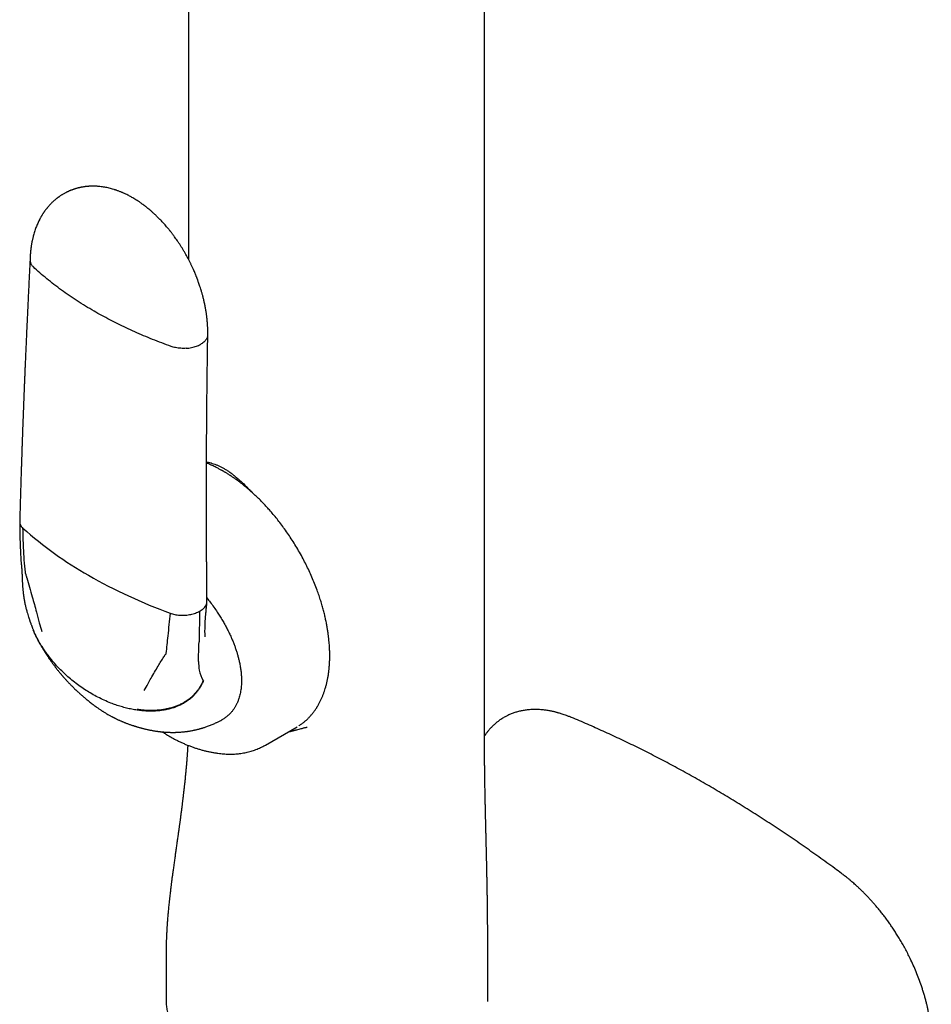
# Model space of a CAD drawing. Header units: millimetres. Extents: x 8 to 1084, y 12 to 961.
# Tile 27 of 49: x 896 to 963, y 321 to 394. Entities that reach past the tile are written whole.
import ezdxf

# ---------------------------------------------------------------- set-up
doc = ezdxf.new("R2010")
doc.units = ezdxf.units.MM

msp = doc.modelspace()

# ---------------------------------------------------------------- linework, layer by layer
at = {"color": 7, "linetype": 'Continuous', "lineweight": 30}
for p, q in [((908.399, 431.157), (908.399, 376.053)), ((896.043, 353.816), (896.043, 353.811)), ((896.232, 351.283), (896.23, 351.301)), ((909.227, 350.057), (909.185, 347.798)), ((909.159, 346.36), (909.181, 347.592)), ((909.181, 347.592), (909.185, 347.798)), ((914.09, 340.186), (916.423, 341.533)), ((915.774, 341.159), (915.925, 341.194)), ((910.955, 339.537), (910.961, 339.537)), ((906.753, 323.467), (906.753, 321.423)), ((930.487, 321.261), (930.487, 323.303)), ((930.482, 321.269), (930.481, 321.261))]:
    msp.add_line(p, q, dxfattribs=at)
at = {"color": 7, "linetype": 'Continuous', "lineweight": 30, "flags": 128}
msp.add_lwpolyline([(930.255, 342.936), (930.255, 387.316), (930.255, 440.431)], dxfattribs=at)
at = {"color": 7, "linetype": 'Continuous', "lineweight": 30}
for centre, radius, start, end in [((914.942, 377.176), 28.141, 228.23146, 240.36161), ((920.589, 386.955), 39.434, 240.25688, 249.94026), ((912.467, 346.281), 3.31, 178.63331, 189.98337), ((911.33, 346.059), 2.151, 189.43079, 211.20156)]:
    msp.add_arc(centre, radius, start, end, dxfattribs=at)
for points, knots in [([(899.252, 380.898), (899.221, 380.881), (899.162, 380.848), (899.088, 380.803), (899.03, 380.767), (898.975, 380.731), (898.919, 380.694), (898.861, 380.654), (898.805, 380.614), (898.758, 380.579), (898.715, 380.546), (898.669, 380.51), (898.609, 380.462), (898.541, 380.405), (898.473, 380.346), (898.416, 380.294), (898.36, 380.241), (898.299, 380.182), (898.239, 380.121), (898.187, 380.066), (898.141, 380.017), (898.096, 379.967), (898.053, 379.917), (898.015, 379.872), (897.984, 379.835), (897.958, 379.802), (897.933, 379.772), (897.907, 379.738), (897.875, 379.697), (897.837, 379.646), (897.797, 379.591), (897.759, 379.538), (897.726, 379.488), (897.692, 379.439), (897.658, 379.386), (897.623, 379.331), (897.593, 379.281), (897.568, 379.24), (897.545, 379.201), (897.519, 379.157), (897.49, 379.105), (897.46, 379.051), (897.433, 379), (897.393, 378.923), (897.342, 378.819), (897.278, 378.681), (897.215, 378.535), (897.154, 378.381), (897.097, 378.224), (897.043, 378.062), (896.994, 377.898), (896.954, 377.751), (896.923, 377.628), (896.899, 377.521), (896.878, 377.425), (896.86, 377.335), (896.844, 377.249), (896.827, 377.154), (896.812, 377.062), (896.8, 376.981), (896.791, 376.915), (896.783, 376.857), (896.776, 376.799), (896.769, 376.738), (896.761, 376.665), (896.752, 376.573), (896.742, 376.458), (896.733, 376.319), (896.725, 376.156), (896.722, 376.038), (896.72, 375.976)], [0, 0, 0, 0, 0.017949, 0.033788, 0.047065, 0.05712, 0.068278, 0.082664, 0.094645, 0.104672, 0.113833, 0.123322, 0.135802, 0.154544, 0.170389, 0.183568, 0.195828, 0.211117, 0.228471, 0.241322, 0.251438, 0.264422, 0.276672, 0.286936, 0.2952, 0.302362, 0.309292, 0.315988, 0.324974, 0.336604, 0.349671, 0.361023, 0.371346, 0.38128, 0.392602, 0.404848, 0.415314, 0.423559, 0.430412, 0.439145, 0.450403, 0.461608, 0.471766, 0.480871, 0.507246, 0.532644, 0.560504, 0.590195, 0.618585, 0.647233, 0.678378, 0.706472, 0.724961, 0.743265, 0.761985, 0.774756, 0.789456, 0.806085, 0.823218, 0.83624, 0.846712, 0.856152, 0.865581, 0.875402, 0.886853, 0.902043, 0.920966, 0.943612, 0.969964, 1, 1, 1, 1]), ([(909.831, 370.464), (909.832, 370.521), (909.833, 370.628), (909.832, 370.781), (909.828, 370.915), (909.824, 371.03), (909.819, 371.125), (909.815, 371.199), (909.812, 371.252), (909.809, 371.295), (909.805, 371.34), (909.801, 371.395), (909.794, 371.476), (909.784, 371.585), (909.77, 371.716), (909.754, 371.851), (909.736, 371.985), (909.717, 372.118), (909.688, 372.299), (909.648, 372.525), (909.593, 372.795), (909.534, 373.054), (909.473, 373.297), (909.411, 373.525), (909.349, 373.737), (909.288, 373.931), (909.232, 374.102), (909.181, 374.25), (909.137, 374.374), (909.102, 374.469), (909.077, 374.539), (909.059, 374.585), (909.044, 374.623), (909.029, 374.662), (909.01, 374.713), (908.982, 374.785), (908.944, 374.878), (908.896, 374.995), (908.838, 375.134), (908.768, 375.293), (908.686, 375.474), (908.596, 375.663), (908.5, 375.858), (908.397, 376.058), (908.283, 376.271), (908.166, 376.48), (908.048, 376.682), (907.934, 376.87), (907.82, 377.052), (907.706, 377.227), (907.595, 377.392), (907.488, 377.545), (907.392, 377.679), (907.308, 377.793), (907.237, 377.888), (907.178, 377.965), (907.129, 378.028), (907.094, 378.072), (907.067, 378.107), (907.039, 378.142), (907, 378.19), (906.95, 378.252), (906.881, 378.336), (906.791, 378.443), (906.684, 378.566), (906.573, 378.691), (906.464, 378.809), (906.358, 378.922), (906.254, 379.028), (906.124, 379.159), (905.97, 379.308), (905.794, 379.47), (905.633, 379.612), (905.488, 379.735), (905.362, 379.838), (905.271, 379.91), (905.209, 379.957), (905.173, 379.985), (905.14, 380.01), (905.109, 380.033), (905.075, 380.059), (905.027, 380.094), (904.961, 380.142), (904.877, 380.201), (904.784, 380.265), (904.668, 380.343), (904.531, 380.431), (904.38, 380.523), (904.243, 380.602), (904.117, 380.673), (903.989, 380.74), (903.848, 380.812), (903.718, 380.874), (903.61, 380.922), (903.531, 380.957), (903.451, 380.991), (903.361, 381.027), (903.265, 381.065), (903.173, 381.099), (903.093, 381.127), (903.022, 381.151), (902.956, 381.172), (902.855, 381.204), (902.725, 381.241), (902.556, 381.285), (902.392, 381.322), (902.222, 381.355), (902.053, 381.382), (901.899, 381.401), (901.769, 381.413), (901.652, 381.422), (901.539, 381.428), (901.414, 381.431), (901.295, 381.431), (901.176, 381.428), (901.073, 381.422), (900.988, 381.416), (900.913, 381.409), (900.834, 381.401), (900.747, 381.39), (900.659, 381.377), (900.587, 381.365), (900.53, 381.355), (900.485, 381.347), (900.435, 381.336), (900.383, 381.325), (900.337, 381.315), (900.3, 381.306), (900.267, 381.298), (900.23, 381.288), (900.181, 381.275), (900.129, 381.261), (900.08, 381.246), (900.038, 381.234), (899.995, 381.22), (899.944, 381.203), (899.886, 381.183), (899.823, 381.16), (899.764, 381.138), (899.712, 381.117), (899.663, 381.097), (899.61, 381.075), (899.555, 381.05), (899.513, 381.031), (899.483, 381.017), (899.458, 381.005), (899.423, 380.988), (899.377, 380.965), (899.318, 380.934), (899.276, 380.911), (899.252, 380.898)], [0, 0, 0, 0, 0.010205, 0.019301, 0.027251, 0.034023, 0.039591, 0.043932, 0.046887, 0.04894, 0.051448, 0.054658, 0.058576, 0.065734, 0.073594, 0.081374, 0.08907, 0.096677, 0.104193, 0.119971, 0.13528, 0.149969, 0.163657, 0.176284, 0.188481, 0.199416, 0.209062, 0.217398, 0.224406, 0.230072, 0.233576, 0.236241, 0.238068, 0.240055, 0.242973, 0.246827, 0.25235, 0.259097, 0.267081, 0.276314, 0.286809, 0.298578, 0.309458, 0.321252, 0.333965, 0.347601, 0.358964, 0.370848, 0.382274, 0.392852, 0.403834, 0.413708, 0.422468, 0.430111, 0.436282, 0.441463, 0.445662, 0.448894, 0.450513, 0.452814, 0.45609, 0.46034, 0.465564, 0.473638, 0.482897, 0.491963, 0.500716, 0.509156, 0.517282, 0.525095, 0.539639, 0.552961, 0.565068, 0.575875, 0.585168, 0.592949, 0.595896, 0.598553, 0.600922, 0.603002, 0.605199, 0.608325, 0.613224, 0.619429, 0.626184, 0.632926, 0.644043, 0.654944, 0.66444, 0.672529, 0.680967, 0.690595, 0.701471, 0.707373, 0.71232, 0.717375, 0.723487, 0.730509, 0.736508, 0.741914, 0.746498, 0.750567, 0.755047, 0.766541, 0.776388, 0.788316, 0.79876, 0.80995, 0.821368, 0.828744, 0.835433, 0.844106, 0.85115, 0.859616, 0.867531, 0.874593, 0.879744, 0.884361, 0.889534, 0.89536, 0.901601, 0.907157, 0.909777, 0.912786, 0.91622, 0.919973, 0.923198, 0.925669, 0.927585, 0.930023, 0.933213, 0.937607, 0.940783, 0.943238, 0.946225, 0.949796, 0.953831, 0.958382, 0.963037, 0.966497, 0.969453, 0.973403, 0.977918, 0.981378, 0.982712, 0.984326, 0.986855, 0.990304, 0.994682, 1, 1, 1, 1]), ([(896.72, 375.988), (896.709, 375.776), (896.687, 375.355), (896.656, 374.731), (896.625, 374.125), (896.596, 373.54), (896.569, 372.975), (896.543, 372.431), (896.518, 371.907), (896.494, 371.397), (896.471, 370.9), (896.449, 370.418), (896.429, 369.959), (896.41, 369.522), (896.392, 369.107), (896.375, 368.716), (896.359, 368.346), (896.344, 367.999), (896.331, 367.675), (896.318, 367.37), (896.306, 367.078), (896.29, 366.668), (896.269, 366.143), (896.245, 365.538), (896.224, 364.981), (896.205, 364.47), (896.186, 363.969), (896.168, 363.472), (896.15, 362.976), (896.137, 362.599), (896.128, 362.34), (896.123, 362.195), (896.118, 362.04), (896.112, 361.872), (896.106, 361.689), (896.099, 361.479), (896.091, 361.241), (896.082, 360.972), (896.073, 360.684), (896.063, 360.374), (896.052, 360.043), (896.041, 359.689), (896.03, 359.316), (896.018, 358.923), (896.006, 358.512), (895.993, 358.085), (895.98, 357.64), (895.967, 357.176), (895.959, 356.861), (895.954, 356.7)], [0, 0, 0, 0, 0.032776, 0.065079, 0.096327, 0.126518, 0.155654, 0.183735, 0.210759, 0.236728, 0.2628, 0.287714, 0.31147, 0.334066, 0.355503, 0.375782, 0.394902, 0.412863, 0.429665, 0.445309, 0.460288, 0.475058, 0.509047, 0.541875, 0.569205, 0.595674, 0.621495, 0.647278, 0.673061, 0.698843, 0.706063, 0.713427, 0.72147, 0.730241, 0.73974, 0.749967, 0.762955, 0.776954, 0.791963, 0.807984, 0.825335, 0.843734, 0.863181, 0.883676, 0.90522, 0.927398, 0.950588, 0.974789, 1, 1, 1, 1]), ([(896.721, 375.976), (896.722, 375.942), (896.723, 375.872), (896.753, 375.765), (896.804, 375.66), (896.872, 375.561), (896.932, 375.501), (896.962, 375.471)], [0, 0, 0, 0, 0.191061, 0.402157, 0.607901, 0.807405, 1, 1, 1, 1]), ([(901.439, 372.206), (901.228, 372.33), (900.805, 372.578), (900.195, 372.963), (899.602, 373.358), (899.031, 373.763), (898.48, 374.177), (897.951, 374.6), (897.442, 375.031), (897.122, 375.324), (896.962, 375.471)], [0, 0, 0, 0, 0.1247073, 0.2495723, 0.3745581, 0.499628, 0.6247446, 0.7498706, 0.8749684, 1, 1, 1, 1]), ([(907.122, 369.606), (906.892, 369.69), (906.432, 369.857), (905.757, 370.121), (905.093, 370.394), (904.442, 370.677), (903.808, 370.968), (903.191, 371.266), (902.592, 371.571), (902.006, 371.883), (901.628, 372.098), (901.439, 372.206)], [0, 0, 0, 0, 0.112025, 0.224105, 0.336215, 0.448327, 0.560413, 0.670448, 0.780408, 0.890267, 1, 1, 1, 1]), ([(909.814, 370.337), (909.803, 370.299), (909.779, 370.223), (909.715, 370.114), (909.633, 370.011), (909.532, 369.915), (909.417, 369.827), (909.329, 369.776), (909.286, 369.75)], [0, 0, 0, 0, 0.171203, 0.342239, 0.511827, 0.67872, 0.841776, 1, 1, 1, 1]), ([(909.772, 350.787), (909.771, 350.958), (909.768, 351.291), (909.763, 351.779), (909.759, 352.24), (909.756, 352.675), (909.753, 353.084), (909.751, 353.461), (909.748, 353.806), (909.747, 354.12), (909.745, 354.411), (909.744, 354.678), (909.743, 354.942), (909.741, 355.206), (909.74, 355.479), (909.739, 355.748), (909.739, 356.017), (909.738, 356.286), (909.737, 356.555), (909.736, 357.015), (909.735, 357.663), (909.735, 358.497), (909.735, 359.324), (909.737, 360.032), (909.738, 360.63), (909.74, 361.128), (909.742, 361.643), (909.745, 362.177), (909.747, 362.687), (909.75, 363.173), (909.753, 363.631), (909.757, 364.101), (909.76, 364.586), (909.765, 365.089), (909.77, 365.612), (909.775, 366.155), (909.781, 366.718), (909.787, 367.302), (909.795, 367.901), (909.803, 368.517), (909.811, 369.149), (909.821, 369.801), (909.828, 370.242), (909.831, 370.465)], [0, 0, 0, 0, 0.026262, 0.051185, 0.074771, 0.09702, 0.11793, 0.137502, 0.154731, 0.17077, 0.18562, 0.19928, 0.211751, 0.225998, 0.239715, 0.253433, 0.26715, 0.280867, 0.294585, 0.308302, 0.351153, 0.393661, 0.435695, 0.477305, 0.501647, 0.526907, 0.553083, 0.580176, 0.608186, 0.630838, 0.654055, 0.677838, 0.702325, 0.72781, 0.754303, 0.781802, 0.810309, 0.839823, 0.870345, 0.901301, 0.933229, 0.966129, 1, 1, 1, 1]), ([(908.235, 369.465), (908.168, 369.462), (908.034, 369.455), (907.833, 369.462), (907.638, 369.481), (907.453, 369.512), (907.28, 369.553), (907.174, 369.589), (907.122, 369.606)], [0, 0, 0, 0, 0.175639, 0.348942, 0.518838, 0.684427, 0.844994, 1, 1, 1, 1]), ([(908.235, 369.465), (908.303, 369.471), (908.437, 369.482), (908.632, 369.516), (908.817, 369.56), (908.989, 369.615), (909.147, 369.678), (909.24, 369.726), (909.286, 369.75)], [0, 0, 0, 0, 0.171203, 0.342239, 0.511827, 0.67872, 0.841776, 1, 1, 1, 1]), ([(909.74, 361.084), (909.785, 361.074), (909.894, 361.05), (910.067, 361.003), (910.258, 360.944), (910.451, 360.874), (910.649, 360.791), (910.849, 360.697), (910.98, 360.624), (911.045, 360.587)], [0, 0, 0, 0, 0.106075, 0.258188, 0.402508, 0.548574, 0.702884, 0.853215, 1, 1, 1, 1]), ([(916.553, 341.612), (916.563, 341.618), (916.604, 341.644), (916.676, 341.692), (916.771, 341.759), (916.865, 341.829), (916.953, 341.899), (917.032, 341.965), (917.099, 342.025), (917.157, 342.079), (917.213, 342.131), (917.272, 342.19), (917.337, 342.257), (917.404, 342.33), (917.47, 342.405), (917.539, 342.487), (917.611, 342.576), (917.683, 342.671), (917.747, 342.761), (917.802, 342.842), (917.847, 342.91), (917.882, 342.965), (917.912, 343.012), (917.941, 343.06), (917.975, 343.119), (918.015, 343.188), (918.059, 343.27), (918.107, 343.362), (918.172, 343.492), (918.248, 343.657), (918.331, 343.858), (918.406, 344.059), (918.474, 344.263), (918.538, 344.475), (918.598, 344.702), (918.651, 344.938), (918.698, 345.183), (918.739, 345.434), (918.774, 345.704), (918.796, 345.938), (918.81, 346.127), (918.818, 346.26), (918.823, 346.379), (918.827, 346.494), (918.83, 346.6), (918.831, 346.695), (918.831, 346.778), (918.831, 346.88), (918.829, 347.02), (918.824, 347.194), (918.815, 347.383), (918.803, 347.581), (918.786, 347.789), (918.764, 348.016), (918.735, 348.265), (918.698, 348.537), (918.652, 348.827), (918.596, 349.134), (918.531, 349.452), (918.457, 349.78), (918.372, 350.118), (918.275, 350.471), (918.164, 350.839), (918.04, 351.222), (917.892, 351.643), (917.718, 352.097), (917.52, 352.573), (917.312, 353.038), (917.094, 353.49), (916.859, 353.947), (916.607, 354.406), (916.338, 354.865), (916.064, 355.305), (915.784, 355.727), (915.504, 356.128), (915.223, 356.508), (914.943, 356.867), (914.663, 357.208), (914.391, 357.523), (914.122, 357.821), (913.85, 358.108), (913.56, 358.399), (913.253, 358.692), (912.935, 358.978), (912.608, 359.255), (912.273, 359.522), (912.008, 359.718), (911.82, 359.852), (911.713, 359.926), (911.604, 360), (911.495, 360.072), (911.385, 360.143), (911.282, 360.208), (911.189, 360.266), (911.112, 360.312), (911.051, 360.348), (911.005, 360.375), (910.969, 360.395), (910.938, 360.413), (910.905, 360.432), (910.866, 360.454), (910.808, 360.487), (910.727, 360.531), (910.624, 360.586), (910.507, 360.647), (910.376, 360.713), (910.229, 360.783), (910.07, 360.855), (909.906, 360.927), (909.794, 360.972), (909.74, 360.994)], [0, 0, 0, 0, 0.001882, 0.008218, 0.015341, 0.022786, 0.029615, 0.0358, 0.041342, 0.045771, 0.050063, 0.054952, 0.060455, 0.066369, 0.072138, 0.077732, 0.084877, 0.091714, 0.098073, 0.103563, 0.10817, 0.111894, 0.114493, 0.117551, 0.121306, 0.125756, 0.130902, 0.13673, 0.142731, 0.154498, 0.165951, 0.17709, 0.187915, 0.198815, 0.210483, 0.222931, 0.234463, 0.246592, 0.259318, 0.27264, 0.279258, 0.285251, 0.290606, 0.295324, 0.300624, 0.304792, 0.307829, 0.311537, 0.318242, 0.326026, 0.334123, 0.342533, 0.351256, 0.360372, 0.370983, 0.382205, 0.394037, 0.40648, 0.419533, 0.432457, 0.445928, 0.459946, 0.474512, 0.489625, 0.505285, 0.524509, 0.543432, 0.56201, 0.580243, 0.598131, 0.617756, 0.636949, 0.655711, 0.674041, 0.69194, 0.709101, 0.725847, 0.742177, 0.758093, 0.772434, 0.787439, 0.803173, 0.819635, 0.836827, 0.853533, 0.870875, 0.888855, 0.894274, 0.89975, 0.90528, 0.910867, 0.916508, 0.921968, 0.926695, 0.930669, 0.933635, 0.935975, 0.937686, 0.939053, 0.940708, 0.942672, 0.944941, 0.949606, 0.954824, 0.960597, 0.967398, 0.974835, 0.98291, 0.991622, 1, 1, 1, 1]), ([(911.045, 360.587), (911.115, 360.546), (911.256, 360.461), (911.469, 360.314), (911.68, 360.157), (911.861, 360.011), (912.012, 359.883), (912.142, 359.769), (912.273, 359.65), (912.398, 359.534), (912.534, 359.404), (912.688, 359.253), (912.819, 359.123), (912.907, 359.035), (912.947, 358.996), (912.985, 358.957), (913.015, 358.926), (913.039, 358.903), (913.058, 358.883), (913.082, 358.858), (913.116, 358.824), (913.161, 358.779), (913.197, 358.742), (913.217, 358.722), (913.218, 358.72)], [0, 0, 0, 0, 0.092827, 0.18801, 0.285859, 0.376137, 0.433802, 0.493493, 0.555242, 0.615554, 0.666736, 0.745925, 0.833924, 0.852246, 0.870908, 0.889912, 0.906981, 0.913806, 0.923044, 0.934695, 0.94876, 0.971268, 0.998066, 1, 1, 1, 1]), ([(895.954, 356.681), (895.954, 356.594), (895.954, 356.426), (895.957, 356.187), (895.96, 355.97), (895.963, 355.776), (895.967, 355.612), (895.971, 355.476), (895.974, 355.366), (895.977, 355.272), (895.98, 355.193), (895.982, 355.13), (895.984, 355.084), (895.985, 355.052), (895.986, 355.026), (895.987, 354.997), (895.989, 354.955), (895.991, 354.899), (895.994, 354.83), (895.998, 354.742), (896.002, 354.634), (896.008, 354.503), (896.015, 354.356), (896.023, 354.19), (896.032, 354.008), (896.039, 353.882), (896.043, 353.816)], [0, 0, 0, 0, 0.089523, 0.171495, 0.245853, 0.312553, 0.371567, 0.414863, 0.452806, 0.485395, 0.512631, 0.534517, 0.551055, 0.560975, 0.567683, 0.577668, 0.592475, 0.61209, 0.636491, 0.665654, 0.705653, 0.752036, 0.804737, 0.863684, 0.9288, 1, 1, 1, 1]), ([(895.955, 356.7), (895.955, 356.663), (895.957, 356.59), (895.987, 356.481), (896.038, 356.376), (896.106, 356.277), (896.166, 356.216), (896.196, 356.187)], [0, 0, 0, 0, 0.204027, 0.411739, 0.614186, 0.810492, 1, 1, 1, 1]), ([(896.372, 352.938), (896.345, 353.239), (896.291, 353.844), (896.242, 354.688), (896.21, 355.469), (896.201, 355.948), (896.196, 356.187)], [0, 0, 0, 0, 0.2792775, 0.5608057, 0.7811109, 1, 1, 1, 1]), ([(896.043, 353.814), (896.045, 353.782), (896.048, 353.734), (896.055, 353.674), (896.061, 353.632), (896.066, 353.595), (896.069, 353.564), (896.072, 353.538), (896.073, 353.525), (896.074, 353.519)], [0, 0, 0, 0, 0.26997, 0.396273, 0.51721, 0.634192, 0.751472, 0.872459, 1, 1, 1, 1]), ([(896.074, 353.519), (896.076, 353.498), (896.079, 353.463), (896.084, 353.417), (896.087, 353.383), (896.089, 353.358), (896.091, 353.332), (896.093, 353.301), (896.096, 353.263), (896.099, 353.223), (896.103, 353.18), (896.106, 353.137), (896.108, 353.093), (896.111, 353.05), (896.114, 353.007), (896.116, 352.965), (896.119, 352.919), (896.121, 352.874), (896.124, 352.826), (896.126, 352.784), (896.128, 352.741), (896.13, 352.699), (896.131, 352.657), (896.133, 352.616), (896.135, 352.577), (896.136, 352.542), (896.137, 352.512), (896.138, 352.49), (896.139, 352.463), (896.14, 352.424), (896.141, 352.392), (896.142, 352.373)], [0, 0, 0, 0, 0.058711, 0.102215, 0.132015, 0.154439, 0.172284, 0.203565, 0.240502, 0.275046, 0.310452, 0.355098, 0.391529, 0.426552, 0.468491, 0.503302, 0.537239, 0.587368, 0.618903, 0.660614, 0.694114, 0.726154, 0.765969, 0.800517, 0.829123, 0.864691, 0.887171, 0.904008, 0.920282, 0.951963, 1, 1, 1, 1]), ([(896.488, 352.527), (896.477, 352.566), (896.456, 352.643), (896.427, 352.741), (896.398, 352.821), (896.38, 352.882), (896.375, 352.92), (896.372, 352.938)], [0, 0, 0, 0, 0.279156, 0.56034, 0.711116, 0.856562, 1, 1, 1, 1]), ([(896.488, 352.527), (896.554, 352.296), (896.685, 351.829), (896.868, 351.175), (897.035, 350.564), (897.136, 350.188), (897.186, 349.998)], [0, 0, 0, 0, 0.27496, 0.553582, 0.775368, 1, 1, 1, 1]), ([(896.142, 352.373), (896.143, 352.34), (896.145, 352.28), (896.148, 352.199), (896.152, 352.135), (896.155, 352.08), (896.158, 352.031), (896.161, 351.984), (896.164, 351.937), (896.168, 351.884), (896.173, 351.825), (896.178, 351.762), (896.184, 351.698), (896.191, 351.625), (896.2, 351.536), (896.212, 351.425), (896.222, 351.343), (896.227, 351.299)], [0, 0, 0, 0, 0.0939078, 0.1695977, 0.2271318, 0.27639, 0.3219959, 0.3641361, 0.4077276, 0.4548617, 0.5128146, 0.5715131, 0.6298628, 0.6922894, 0.7739446, 0.8763868, 1, 1, 1, 1]), ([(896.229, 351.287), (896.234, 351.252), (896.242, 351.188), (896.255, 351.103), (896.265, 351.035), (896.275, 350.978), (896.284, 350.926), (896.293, 350.875), (896.316, 350.747), (896.347, 350.594), (896.387, 350.416), (896.418, 350.289), (896.452, 350.158), (896.494, 350), (896.547, 349.818), (896.595, 349.663), (896.631, 349.554), (896.654, 349.484), (896.679, 349.411), (896.702, 349.345), (896.72, 349.293), (896.735, 349.251), (896.75, 349.21), (896.768, 349.163), (896.789, 349.106), (896.811, 349.046), (896.831, 348.995), (896.846, 348.956), (896.859, 348.922), (896.876, 348.881), (896.898, 348.824), (896.927, 348.752), (896.949, 348.698), (896.962, 348.669)], [0, 0, 0, 0, 0.039235, 0.0714, 0.096278, 0.116417, 0.136034, 0.155172, 0.174172, 0.281295, 0.329015, 0.376246, 0.425487, 0.479242, 0.556484, 0.633242, 0.65668, 0.683355, 0.71391, 0.740168, 0.759166, 0.773833, 0.789075, 0.806325, 0.828575, 0.85457, 0.876059, 0.888791, 0.899533, 0.915453, 0.937424, 0.965559, 1, 1, 1, 1]), ([(909.77, 351.04), (909.853, 350.935), (910.027, 350.715), (910.281, 350.367), (910.518, 350.022), (910.729, 349.693), (910.917, 349.384), (911.094, 349.073), (911.26, 348.761), (911.415, 348.448), (911.551, 348.152), (911.67, 347.875), (911.772, 347.618), (911.865, 347.362), (911.95, 347.109), (912.027, 346.857), (912.095, 346.607), (912.16, 346.334), (912.219, 346.041), (912.268, 345.729), (912.301, 345.424), (912.32, 345.126), (912.319, 344.934), (912.319, 344.838)], [0, 0, 0, 0, 0.0579604, 0.1212584, 0.1840253, 0.2356905, 0.2865618, 0.3367467, 0.386357, 0.4355086, 0.4843204, 0.5242099, 0.5636153, 0.6026098, 0.6412692, 0.6796713, 0.7178953, 0.7560217, 0.8053755, 0.8542586, 0.9028613, 0.951377, 1, 1, 1, 1]), ([(909.227, 350.057), (909.271, 350.083), (909.359, 350.134), (909.473, 350.222), (909.574, 350.318), (909.657, 350.422), (909.72, 350.531), (909.744, 350.606), (909.755, 350.644)], [0, 0, 0, 0, 0.158224, 0.32128, 0.488173, 0.657761, 0.828797, 1, 1, 1, 1]), ([(909.633, 348.181), (909.632, 348.202), (909.63, 348.241), (909.629, 348.292), (909.628, 348.333), (909.627, 348.369), (909.627, 348.419), (909.626, 348.485), (909.626, 348.592), (909.626, 348.727), (909.629, 348.866), (909.632, 348.979), (909.634, 349.06), (909.637, 349.134), (909.64, 349.209), (909.645, 349.293), (909.65, 349.394), (909.657, 349.505), (909.665, 349.615), (909.674, 349.713), (909.681, 349.797), (909.689, 349.877), (909.697, 349.96), (909.705, 350.047), (909.713, 350.131), (909.721, 350.214), (909.728, 350.291), (909.735, 350.363), (909.741, 350.425), (909.747, 350.485), (909.753, 350.552), (909.761, 350.635), (909.767, 350.696), (909.77, 350.73)], [0, 0, 0, 0, 0.035016, 0.061609, 0.079816, 0.096253, 0.11353, 0.149588, 0.186845, 0.255467, 0.325206, 0.36066, 0.393244, 0.422349, 0.449276, 0.481465, 0.519963, 0.564515, 0.607589, 0.644046, 0.674027, 0.699945, 0.729016, 0.760335, 0.790349, 0.816546, 0.846103, 0.871346, 0.892693, 0.9114, 0.933113, 0.962528, 1, 1, 1, 1]), ([(909.755, 350.644), (909.764, 350.682), (909.775, 350.73), (909.771, 350.777), (909.77, 350.787)], [0, 0, 0, 0, 0.801353, 1, 1, 1, 1]), ([(897.186, 349.998), (897.258, 349.733), (897.386, 349.255), (897.518, 348.779), (897.577, 348.566)], [0, 0, 0, 0, 0.554258, 1, 1, 1, 1]), ([(907.063, 349.913), (907.03, 349.632), (906.965, 349.067), (906.883, 348.293), (906.811, 347.586), (906.766, 347.162), (906.744, 346.951)], [0, 0, 0, 0, 0.2788277, 0.5599668, 0.780782, 1, 1, 1, 1]), ([(907.063, 349.913), (907.115, 349.896), (907.221, 349.86), (907.394, 349.82), (907.579, 349.789), (907.774, 349.77), (907.975, 349.763), (908.109, 349.769), (908.177, 349.772)], [0, 0, 0, 0, 0.155006, 0.315573, 0.481162, 0.651058, 0.824361, 1, 1, 1, 1]), ([(908.177, 349.772), (908.244, 349.778), (908.379, 349.79), (908.573, 349.823), (908.758, 349.867), (908.93, 349.922), (909.088, 349.985), (909.181, 350.034), (909.227, 350.057)], [0, 0, 0, 0, 0.171203, 0.342239, 0.511827, 0.67872, 0.841776, 1, 1, 1, 1]), ([(896.941, 348.719), (896.946, 348.706), (896.958, 348.677), (896.98, 348.625), (896.996, 348.586), (897.006, 348.563)], [0, 0, 0, 0, 0.237735, 0.569882, 1, 1, 1, 1]), ([(898.361, 346.427), (898.277, 346.528), (898.11, 346.73), (897.874, 347.045), (897.653, 347.368), (897.448, 347.696), (897.261, 348.029), (897.095, 348.358), (897, 348.58), (896.955, 348.686)], [0, 0, 0, 0, 0.152451, 0.302976, 0.451006, 0.596003, 0.737468, 0.874963, 1, 1, 1, 1]), ([(898.396, 346.353), (898.31, 346.457), (898.139, 346.663), (897.899, 346.986), (897.674, 347.315), (897.466, 347.649), (897.278, 347.988), (897.124, 348.292), (897.04, 348.489), (897.006, 348.567)], [0, 0, 0, 0, 0.1588469, 0.3152238, 0.4685781, 0.6183996, 0.7642333, 0.9056905, 1, 1, 1, 1]), ([(897.131, 348.285), (897.148, 348.251), (897.177, 348.19), (897.216, 348.11), (897.246, 348.05), (897.27, 348.004), (897.292, 347.96), (897.318, 347.909), (897.353, 347.843), (897.393, 347.768), (897.432, 347.695), (897.466, 347.633), (897.498, 347.576), (897.534, 347.513), (897.572, 347.444), (897.609, 347.381), (897.641, 347.326), (897.67, 347.278), (897.7, 347.227), (897.736, 347.169), (897.773, 347.107), (897.806, 347.054), (897.837, 347.005), (897.869, 346.955), (897.902, 346.902), (897.933, 346.854), (897.959, 346.814), (897.995, 346.759), (898.046, 346.683), (898.107, 346.592), (898.166, 346.506), (898.223, 346.425), (898.284, 346.339), (898.344, 346.255), (898.397, 346.183), (898.444, 346.119), (898.489, 346.058), (898.536, 345.997), (898.578, 345.942), (898.616, 345.893), (898.654, 345.844), (898.7, 345.786), (898.757, 345.714), (898.799, 345.662), (898.823, 345.633)], [0, 0, 0, 0, 0.036131, 0.064013, 0.084637, 0.100425, 0.112962, 0.131821, 0.154657, 0.184106, 0.212964, 0.233119, 0.250742, 0.275663, 0.301758, 0.325372, 0.345647, 0.361743, 0.37811, 0.402329, 0.426695, 0.446464, 0.462514, 0.481328, 0.502703, 0.521677, 0.536174, 0.54754, 0.584094, 0.623289, 0.652535, 0.682877, 0.717352, 0.753335, 0.780557, 0.803131, 0.82868, 0.852811, 0.877134, 0.893948, 0.91224, 0.935485, 0.964733, 1, 1, 1, 1]), ([(905.645, 345.115), (905.733, 345.268), (905.908, 345.571), (906.22, 346.099), (906.448, 346.472), (906.587, 346.698)], [0, 0, 0, 0, 0.2853909, 0.5663087, 1, 1, 1, 1]), ([(906.744, 346.951), (906.74, 346.931), (906.732, 346.891), (906.692, 346.852), (906.654, 346.808), (906.621, 346.753), (906.598, 346.716), (906.587, 346.698)], [0, 0, 0, 0, 0.182398, 0.370964, 0.560891, 0.780534, 1, 1, 1, 1]), ([(901.269, 343.965), (901.128, 344.049), (900.843, 344.218), (900.423, 344.502), (900.005, 344.811), (899.624, 345.121), (899.281, 345.427), (898.974, 345.722), (898.678, 346.029), (898.49, 346.245), (898.396, 346.353)], [0, 0, 0, 0, 0.134713, 0.272466, 0.412574, 0.55426, 0.66614, 0.778027, 0.889468, 1, 1, 1, 1]), ([(898.823, 345.633), (898.847, 345.602), (898.892, 345.548), (898.952, 345.475), (899.001, 345.418), (899.041, 345.37), (899.077, 345.328), (899.112, 345.288), (899.149, 345.245), (899.193, 345.195), (899.246, 345.134), (899.307, 345.066), (899.378, 344.988), (899.427, 344.935), (899.453, 344.908)], [0, 0, 0, 0, 0.121615, 0.219613, 0.293897, 0.354867, 0.412854, 0.467852, 0.519849, 0.589282, 0.672841, 0.775309, 0.884885, 1, 1, 1, 1]), ([(899.452, 344.908), (899.484, 344.874), (899.544, 344.81), (899.627, 344.722), (899.699, 344.649), (899.76, 344.587), (899.816, 344.53), (899.871, 344.475), (899.925, 344.421), (899.998, 344.351), (900.086, 344.266), (900.188, 344.169), (900.273, 344.091), (900.345, 344.025), (900.409, 343.967), (900.48, 343.904), (900.559, 343.833), (900.642, 343.761), (900.719, 343.695), (900.785, 343.639), (900.856, 343.579), (900.944, 343.506), (901.054, 343.417), (901.172, 343.322), (901.303, 343.22), (901.435, 343.121), (901.561, 343.029), (901.667, 342.954), (901.758, 342.89), (901.842, 342.833), (901.928, 342.776), (902.007, 342.724), (902.081, 342.676), (902.151, 342.632), (902.233, 342.581), (902.336, 342.519), (902.413, 342.474), (902.455, 342.45)], [0, 0, 0, 0, 0.035259, 0.06583, 0.091839, 0.113866, 0.134562, 0.154449, 0.17379, 0.192922, 0.232162, 0.268274, 0.301074, 0.321755, 0.343628, 0.367812, 0.395212, 0.425772, 0.452834, 0.473936, 0.493379, 0.525329, 0.562851, 0.603627, 0.642312, 0.690369, 0.729972, 0.761232, 0.789804, 0.814901, 0.839821, 0.868623, 0.88776, 0.90747, 0.931653, 0.962535, 1, 1, 1, 1]), ([(909.505, 344.922), (909.472, 344.846), (909.406, 344.692), (909.286, 344.472), (909.148, 344.258), (908.991, 344.052), (908.815, 343.856), (908.624, 343.675), (908.419, 343.509), (908.202, 343.358), (907.968, 343.22), (907.718, 343.096), (907.454, 342.987), (907.176, 342.894), (906.885, 342.818), (906.582, 342.758), (906.269, 342.715), (905.948, 342.69), (905.622, 342.682), (905.292, 342.691), (904.957, 342.715), (904.733, 342.745), (904.621, 342.76)], [0, 0, 0, 0, 0.03721, 0.075349, 0.114606, 0.155175, 0.19725, 0.241011, 0.283963, 0.328671, 0.375227, 0.423689, 0.474089, 0.526424, 0.58066, 0.636732, 0.694544, 0.753974, 0.813774, 0.874831, 0.93697, 1, 1, 1, 1]), ([(909.49, 344.945), (909.457, 344.868), (909.389, 344.713), (909.267, 344.492), (909.127, 344.278), (908.968, 344.073), (908.791, 343.878), (908.6, 343.699), (908.395, 343.534), (908.177, 343.385), (907.944, 343.249), (907.694, 343.129), (907.431, 343.023), (907.153, 342.932), (906.864, 342.857), (906.563, 342.799), (906.253, 342.758), (905.936, 342.734), (905.614, 342.728), (905.289, 342.738), (904.961, 342.762), (904.742, 342.792), (904.632, 342.806)], [0, 0, 0, 0, 0.037847, 0.076544, 0.116285, 0.157262, 0.199655, 0.243625, 0.286676, 0.331493, 0.378172, 0.426761, 0.477271, 0.529678, 0.583925, 0.639925, 0.697565, 0.756698, 0.816067, 0.876535, 0.937912, 1, 1, 1, 1]), ([(905.134, 344.204), (905.229, 344.375), (905.397, 344.678), (905.57, 344.983), (905.645, 345.115)], [0, 0, 0, 0, 0.565774, 1, 1, 1, 1]), ([(912.319, 344.838), (912.317, 344.771), (912.313, 344.636), (912.297, 344.439), (912.274, 344.248), (912.242, 344.062), (912.203, 343.882), (912.156, 343.707), (912.097, 343.524), (912.023, 343.334), (911.932, 343.142), (911.83, 342.96), (911.716, 342.789), (911.591, 342.629), (911.443, 342.468), (911.271, 342.31), (911.073, 342.16), (910.932, 342.078), (910.862, 342.037)], [0, 0, 0, 0, 0.050249, 0.100387, 0.150515, 0.200738, 0.251156, 0.30187, 0.352979, 0.417276, 0.481816, 0.546783, 0.612357, 0.678714, 0.746025, 0.830744, 0.916254, 1, 1, 1, 1]), ([(904.621, 342.76), (904.489, 342.781), (904.226, 342.823), (903.833, 342.912), (903.443, 343.018), (903.056, 343.142), (902.638, 343.297), (902.191, 343.486), (901.721, 343.712), (901.419, 343.881), (901.269, 343.965)], [0, 0, 0, 0, 0.112551, 0.226036, 0.339966, 0.453864, 0.567265, 0.714282, 0.858792, 1, 1, 1, 1]), ([(930.484, 323.304), (930.484, 323.424), (930.484, 323.666), (930.485, 324.036), (930.485, 324.413), (930.485, 324.8), (930.486, 325.192), (930.486, 325.572), (930.485, 325.931), (930.485, 326.259), (930.484, 326.565), (930.483, 326.847), (930.481, 327.085), (930.48, 327.288), (930.479, 327.468), (930.477, 327.659), (930.475, 327.864), (930.473, 328.084), (930.47, 328.317), (930.467, 328.53), (930.465, 328.716), (930.462, 328.865), (930.46, 329.001), (930.458, 329.12), (930.457, 329.218), (930.455, 329.295), (930.454, 329.355), (930.453, 329.405), (930.453, 329.452), (930.452, 329.507), (930.45, 329.58), (930.449, 329.673), (930.447, 329.785), (930.444, 329.91), (930.442, 330.043), (930.439, 330.177), (930.436, 330.315), (930.433, 330.456), (930.43, 330.602), (930.427, 330.746), (930.424, 330.885), (930.422, 331.008), (930.42, 331.112), (930.418, 331.197), (930.416, 331.271), (930.414, 331.341), (930.413, 331.415), (930.411, 331.498), (930.409, 331.594), (930.406, 331.697), (930.404, 331.804), (930.401, 331.911), (930.399, 332.026), (930.396, 332.148), (930.393, 332.277), (930.39, 332.399), (930.387, 332.516), (930.385, 332.621), (930.382, 332.722), (930.38, 332.822), (930.377, 332.927), (930.375, 333.031), (930.373, 333.127), (930.37, 333.228), (930.368, 333.33), (930.365, 333.434), (930.363, 333.525), (930.361, 333.6), (930.36, 333.663), (930.358, 333.723), (930.356, 333.795), (930.354, 333.885), (930.352, 333.988), (930.349, 334.097), (930.347, 334.203), (930.344, 334.304), (930.342, 334.396), (930.34, 334.477), (930.338, 334.55), (930.337, 334.624), (930.334, 334.731), (930.331, 334.873), (930.327, 335.045), (930.323, 335.218), (930.319, 335.391), (930.315, 335.564), (930.311, 335.738), (930.308, 335.914), (930.304, 336.094), (930.3, 336.268), (930.297, 336.431), (930.294, 336.578), (930.291, 336.723), (930.288, 336.877), (930.285, 337.049), (930.282, 337.232), (930.279, 337.412), (930.276, 337.577), (930.274, 337.717), (930.272, 337.849), (930.27, 337.983), (930.268, 338.131), (930.266, 338.285), (930.264, 338.437), (930.263, 338.571), (930.261, 338.693), (930.26, 338.802), (930.259, 338.905), (930.258, 338.999), (930.258, 339.088), (930.257, 339.175), (930.256, 339.268), (930.255, 339.372), (930.254, 339.489), (930.253, 339.611), (930.253, 339.728), (930.252, 339.838), (930.252, 339.951), (930.251, 340.069), (930.25, 340.187), (930.25, 340.298), (930.25, 340.41), (930.249, 340.526), (930.249, 340.656), (930.249, 340.804), (930.249, 340.972), (930.25, 341.151), (930.25, 341.327), (930.251, 341.471), (930.251, 341.576), (930.251, 341.654), (930.252, 341.74), (930.252, 341.836), (930.253, 341.948), (930.254, 342.069), (930.254, 342.183), (930.254, 342.278), (930.254, 342.359), (930.253, 342.426), (930.253, 342.474), (930.253, 342.497), (930.253, 342.505), (930.253, 342.512), (930.253, 342.519), (930.253, 342.529), (930.254, 342.56), (930.254, 342.605), (930.255, 342.657), (930.255, 342.708), (930.256, 342.754), (930.256, 342.806), (930.256, 342.854), (930.256, 342.895), (930.256, 342.922), (930.256, 342.943), (930.256, 342.957), (930.255, 342.969), (930.255, 342.986), (930.254, 342.999), (930.255, 343.006), (930.255, 343.009)], [0, 0, 0, 0, 0.017583, 0.035525, 0.053826, 0.072487, 0.091507, 0.110553, 0.127454, 0.143233, 0.157892, 0.17143, 0.183847, 0.192055, 0.200549, 0.20973, 0.2196, 0.230158, 0.241405, 0.253341, 0.261032, 0.268381, 0.274948, 0.280732, 0.285735, 0.289117, 0.292016, 0.294432, 0.296439, 0.298881, 0.302549, 0.307121, 0.312597, 0.318959, 0.32559, 0.332189, 0.338757, 0.345946, 0.353096, 0.360208, 0.367252, 0.373698, 0.378459, 0.382667, 0.386321, 0.389474, 0.393028, 0.397305, 0.401998, 0.407296, 0.412695, 0.418031, 0.423306, 0.429929, 0.436412, 0.442555, 0.448334, 0.453973, 0.458397, 0.463553, 0.46914, 0.474379, 0.479229, 0.483691, 0.489656, 0.494827, 0.499436, 0.503497, 0.506305, 0.509033, 0.512661, 0.517283, 0.522902, 0.528451, 0.533875, 0.539173, 0.544017, 0.548116, 0.551609, 0.555317, 0.559549, 0.568184, 0.577219, 0.586316, 0.595164, 0.604266, 0.613423, 0.622456, 0.631894, 0.641593, 0.650099, 0.657677, 0.664875, 0.673159, 0.68232, 0.692201, 0.702433, 0.711148, 0.718602, 0.725089, 0.732288, 0.740381, 0.74904, 0.757093, 0.764816, 0.770772, 0.77695, 0.782523, 0.787457, 0.792177, 0.796874, 0.801597, 0.807181, 0.813656, 0.820645, 0.826905, 0.832472, 0.838496, 0.845114, 0.851501, 0.857499, 0.862932, 0.869483, 0.87659, 0.884505, 0.894156, 0.903885, 0.913117, 0.921613, 0.925856, 0.930026, 0.93461, 0.939747, 0.945213, 0.9509, 0.955581, 0.959735, 0.963367, 0.966455, 0.969059, 0.971369, 0.972567, 0.973963, 0.97556, 0.977275, 0.979066, 0.981157, 0.983528, 0.985571, 0.987312, 0.988921, 0.99225, 0.994006, 0.995499, 0.996086, 0.996608, 0.997112, 0.99765, 0.999032, 1, 1, 1, 1]), ([(902.455, 342.45), (902.489, 342.43), (902.552, 342.394), (902.641, 342.345), (902.717, 342.304), (902.78, 342.27), (902.831, 342.244), (902.873, 342.222), (902.912, 342.201), (902.952, 342.182), (902.992, 342.162), (903.061, 342.127), (903.157, 342.081), (903.262, 342.032), (903.349, 341.993), (903.423, 341.96), (903.498, 341.928), (903.567, 341.899), (903.624, 341.876), (903.676, 341.854), (903.738, 341.83), (903.817, 341.799), (903.91, 341.764), (904.007, 341.729), (904.103, 341.694), (904.193, 341.663), (904.271, 341.637), (904.338, 341.615), (904.397, 341.596), (904.459, 341.576), (904.529, 341.554), (904.598, 341.533), (904.665, 341.513), (904.731, 341.494), (904.815, 341.47), (904.901, 341.446), (904.989, 341.423), (905.082, 341.399), (905.183, 341.375), (905.291, 341.349), (905.406, 341.323), (905.514, 341.301), (905.615, 341.281), (905.719, 341.261), (905.803, 341.246), (905.874, 341.235), (905.936, 341.225), (906.002, 341.214), (906.062, 341.206), (906.112, 341.199), (906.153, 341.193), (906.191, 341.188), (906.233, 341.183), (906.284, 341.177), (906.341, 341.171), (906.394, 341.165), (906.438, 341.161), (906.478, 341.157), (906.521, 341.153), (906.575, 341.148), (906.634, 341.143), (906.689, 341.14), (906.741, 341.136), (906.805, 341.132), (906.854, 341.13), (906.884, 341.128)], [0, 0, 0, 0, 0.0248667, 0.0462007, 0.063973, 0.0797279, 0.0909578, 0.1005098, 0.1098821, 0.119074, 0.1283444, 0.13819, 0.1676682, 0.1960635, 0.2113762, 0.2283572, 0.2468099, 0.2630786, 0.2757975, 0.2860155, 0.2988829, 0.3179629, 0.3396509, 0.3631989, 0.3857847, 0.4066971, 0.4259506, 0.4399692, 0.4530138, 0.4664267, 0.4827215, 0.4990139, 0.5121797, 0.5289888, 0.5492213, 0.5695779, 0.5874364, 0.608375, 0.6327753, 0.6549067, 0.6816159, 0.7052115, 0.7274179, 0.7511374, 0.7723827, 0.7827131, 0.797083, 0.8126929, 0.8256174, 0.8359416, 0.8448886, 0.8523829, 0.8602326, 0.8717792, 0.8856296, 0.8968575, 0.9055377, 0.913821, 0.9223058, 0.933538, 0.9477797, 0.9598859, 0.9687289, 0.9811175, 1, 1, 1, 1]), ([(936.618, 342.238), (936.547, 342.267), (936.413, 342.321), (936.223, 342.391), (936.057, 342.448), (935.913, 342.494), (935.791, 342.531), (935.692, 342.559), (935.605, 342.583), (935.521, 342.605), (935.428, 342.628), (935.327, 342.652), (935.166, 342.686), (934.946, 342.728), (934.674, 342.767), (934.43, 342.791), (934.219, 342.803), (934.037, 342.808), (933.855, 342.807), (933.668, 342.8), (933.487, 342.786), (933.32, 342.767), (933.174, 342.745), (933.034, 342.721), (932.893, 342.692), (932.753, 342.658), (932.615, 342.62), (932.484, 342.579), (932.353, 342.534), (932.224, 342.485), (932.099, 342.433), (931.983, 342.379), (931.872, 342.325), (931.763, 342.267), (931.646, 342.2), (931.52, 342.123), (931.386, 342.034), (931.267, 341.947), (931.168, 341.87), (931.095, 341.809), (931.032, 341.756), (930.976, 341.706), (930.925, 341.659), (930.864, 341.602), (930.793, 341.532), (930.708, 341.444), (930.626, 341.354), (930.548, 341.263), (930.477, 341.177), (930.411, 341.093), (930.36, 341.025), (930.32, 340.971), (930.286, 340.923), (930.262, 340.888), (930.249, 340.869)], [0, 0, 0, 0, 0.028356, 0.053728, 0.076111, 0.095501, 0.111895, 0.125289, 0.13568, 0.147147, 0.159618, 0.173257, 0.188061, 0.225081, 0.263249, 0.299946, 0.326332, 0.351479, 0.376546, 0.403174, 0.431337, 0.454184, 0.475478, 0.495171, 0.515938, 0.538191, 0.55846, 0.57853, 0.598809, 0.619293, 0.63936, 0.658702, 0.67615, 0.693802, 0.713717, 0.735676, 0.759223, 0.784911, 0.800723, 0.81479, 0.826917, 0.837364, 0.847547, 0.857682, 0.873849, 0.891423, 0.910959, 0.927119, 0.944067, 0.959898, 0.974433, 0.981675, 0.990487, 1, 1, 1, 1]), ([(909.683, 341.521), (909.775, 341.554), (909.91, 341.602), (910.09, 341.673), (910.261, 341.744), (910.388, 341.802), (910.47, 341.839)], [0, 0, 0, 0, 0.3431126, 0.5094675, 0.6814613, 1, 1, 1, 1]), ([(910.47, 341.839), (910.496, 341.852), (910.552, 341.878), (910.644, 341.923), (910.749, 341.976), (910.822, 342.016), (910.862, 342.037)], [0, 0, 0, 0, 0.1952306, 0.4265998, 0.6941423, 1, 1, 1, 1]), ([(956.585, 330.713), (956.421, 330.835), (956.063, 331.1), (955.509, 331.503), (954.924, 331.924), (954.339, 332.34), (953.753, 332.75), (953.166, 333.155), (952.579, 333.554), (951.991, 333.948), (951.403, 334.337), (950.814, 334.72), (950.225, 335.098), (949.636, 335.47), (949.046, 335.837), (948.456, 336.199), (947.866, 336.554), (947.276, 336.904), (946.685, 337.249), (946.095, 337.588), (945.504, 337.921), (944.913, 338.248), (944.323, 338.57), (943.732, 338.886), (943.141, 339.196), (942.551, 339.5), (941.961, 339.799), (941.371, 340.092), (940.781, 340.378), (940.192, 340.659), (939.603, 340.934), (939.014, 341.203), (938.426, 341.467), (937.839, 341.724), (937.251, 341.974), (936.844, 342.146), (936.633, 342.232), (936.618, 342.238)], [0, 0, 0, 0, 0.0248217, 0.0542566, 0.0836951, 0.113137, 0.1425824, 0.172031, 0.2014827, 0.2309376, 0.2603954, 0.2898562, 0.3193198, 0.3487862, 0.3782552, 0.4077269, 0.4372011, 0.4666778, 0.496157, 0.5256384, 0.5551222, 0.5846082, 0.6140964, 0.6435868, 0.6730792, 0.7025736, 0.73207, 0.7615683, 0.7910685, 0.8205705, 0.8500742, 0.8795797, 0.9090868, 0.9385956, 0.9681059, 0.9976178, 1, 1, 1, 1]), ([(906.472, 341.157), (906.483, 341.15), (906.57, 341.093), (906.733, 340.991), (906.962, 340.853), (907.194, 340.722), (907.427, 340.597), (907.663, 340.478), (907.9, 340.366), (908.139, 340.26), (908.379, 340.161), (908.62, 340.069), (908.862, 339.983), (909.104, 339.904), (909.347, 339.833), (909.59, 339.768), (909.833, 339.711), (910.077, 339.66), (910.32, 339.617), (910.562, 339.581), (910.776, 339.554), (910.908, 339.542), (910.959, 339.538)], [0, 0, 0, 0, 0.0084, 0.063285, 0.118143, 0.172936, 0.227625, 0.282173, 0.336545, 0.390709, 0.444636, 0.498303, 0.55169, 0.604781, 0.657565, 0.710037, 0.762194, 0.814038, 0.865572, 0.916804, 0.967744, 1, 1, 1, 1]), ([(906.884, 341.128), (906.921, 341.127), (906.988, 341.124), (907.077, 341.122), (907.147, 341.121), (907.207, 341.12), (907.259, 341.12), (907.312, 341.12), (907.372, 341.121), (907.442, 341.122), (907.514, 341.124), (907.581, 341.127), (907.639, 341.129), (907.71, 341.133), (907.8, 341.139), (907.907, 341.147), (908.014, 341.157), (908.116, 341.167), (908.21, 341.179), (908.293, 341.19), (908.369, 341.2), (908.443, 341.212), (908.526, 341.225), (908.62, 341.242), (908.716, 341.26), (908.805, 341.278), (908.881, 341.295), (908.952, 341.311), (909.021, 341.327), (909.094, 341.345), (909.17, 341.365), (909.244, 341.385), (909.308, 341.403), (909.357, 341.417), (909.398, 341.429), (909.442, 341.443), (909.502, 341.461), (909.587, 341.488), (909.651, 341.51), (909.687, 341.523)], [0, 0, 0, 0, 0.03995, 0.070597, 0.095022, 0.115497, 0.13367, 0.151095, 0.171601, 0.197477, 0.225514, 0.249015, 0.268107, 0.287455, 0.324145, 0.363859, 0.401665, 0.437594, 0.471447, 0.501466, 0.52617, 0.551566, 0.580807, 0.614491, 0.6516, 0.683007, 0.709277, 0.732951, 0.759021, 0.783281, 0.811577, 0.840998, 0.8636, 0.88083, 0.894018, 0.907783, 0.929156, 0.959918, 1, 1, 1, 1]), ([(915.903, 341.184), (915.937, 341.193), (916, 341.209), (916.086, 341.232), (916.157, 341.25), (916.217, 341.266), (916.273, 341.281), (916.331, 341.296), (916.428, 341.321), (916.562, 341.356), (916.714, 341.395), (916.844, 341.428), (916.949, 341.456), (917.042, 341.48), (917.109, 341.497), (917.144, 341.506), (917.153, 341.508)], [0, 0, 0, 0, 0.082185, 0.151635, 0.208344, 0.253466, 0.297854, 0.344182, 0.392453, 0.529486, 0.663686, 0.755355, 0.841245, 0.914833, 0.979221, 1, 1, 1, 1]), ([(908.354, 340.172), (908.353, 340.144), (908.349, 340.066), (908.342, 339.947), (908.334, 339.82), (908.327, 339.713), (908.321, 339.613), (908.314, 339.513), (908.307, 339.413), (908.299, 339.311), (908.292, 339.209), (908.284, 339.102), (908.275, 338.99), (908.266, 338.878), (908.257, 338.776), (908.25, 338.688), (908.243, 338.611), (908.237, 338.538), (908.23, 338.465), (908.222, 338.373), (908.211, 338.255), (908.197, 338.11), (908.182, 337.956), (908.167, 337.799), (908.151, 337.646), (908.136, 337.499), (908.121, 337.362), (908.107, 337.234), (908.094, 337.112), (908.08, 336.991), (908.066, 336.863), (908.05, 336.723), (908.035, 336.596), (908.022, 336.486), (908.012, 336.395), (908, 336.3), (907.989, 336.204), (907.978, 336.113), (907.966, 336.015), (907.952, 335.908), (907.937, 335.786), (907.922, 335.665), (907.906, 335.542), (907.89, 335.414), (907.873, 335.277), (907.854, 335.138), (907.836, 334.997), (907.818, 334.859), (907.8, 334.724), (907.783, 334.599), (907.767, 334.484), (907.753, 334.378), (907.739, 334.276), (907.725, 334.175), (907.711, 334.07), (907.695, 333.955), (907.677, 333.828), (907.659, 333.7), (907.642, 333.581), (907.625, 333.457), (907.606, 333.319), (907.583, 333.157), (907.558, 332.984), (907.533, 332.805), (907.507, 332.622), (907.481, 332.445), (907.458, 332.28), (907.436, 332.122), (907.413, 331.965), (907.39, 331.8), (907.366, 331.629), (907.341, 331.452), (907.316, 331.271), (907.291, 331.093), (907.269, 330.936), (907.251, 330.801), (907.234, 330.682), (907.218, 330.556), (907.199, 330.418), (907.18, 330.277), (907.163, 330.14), (907.146, 330.015), (907.132, 329.902), (907.118, 329.792), (907.104, 329.676), (907.087, 329.539), (907.068, 329.38), (907.046, 329.197), (907.023, 328.996), (906.998, 328.776), (906.974, 328.557), (906.952, 328.343), (906.933, 328.147), (906.915, 327.958), (906.899, 327.782), (906.884, 327.608), (906.869, 327.437), (906.856, 327.272), (906.846, 327.128), (906.837, 327.01), (906.83, 326.91), (906.824, 326.816), (906.817, 326.708), (906.81, 326.584), (906.802, 326.445), (906.794, 326.293), (906.787, 326.136), (906.78, 325.983), (906.775, 325.841), (906.771, 325.715), (906.767, 325.603), (906.764, 325.506), (906.762, 325.42), (906.761, 325.343), (906.759, 325.263), (906.757, 325.171), (906.755, 325.062), (906.754, 324.944), (906.752, 324.823), (906.752, 324.704), (906.751, 324.583), (906.751, 324.453), (906.751, 324.299), (906.751, 324.122), (906.752, 323.923), (906.752, 323.7), (906.753, 323.544), (906.753, 323.462)], [0, 0, 0, 0, 0.005537, 0.015258, 0.023163, 0.030111, 0.036123, 0.042459, 0.04945, 0.055642, 0.06214, 0.068991, 0.076259, 0.083749, 0.090431, 0.095855, 0.10062, 0.105275, 0.109854, 0.114519, 0.122976, 0.132345, 0.142385, 0.152459, 0.162311, 0.171673, 0.180487, 0.188491, 0.196103, 0.203684, 0.211592, 0.220466, 0.230288, 0.235754, 0.241442, 0.247448, 0.253827, 0.259795, 0.264817, 0.272476, 0.280092, 0.28792, 0.295662, 0.303557, 0.312155, 0.321688, 0.33006, 0.339088, 0.347768, 0.355716, 0.362836, 0.36949, 0.375844, 0.382189, 0.388558, 0.395712, 0.403782, 0.412527, 0.41982, 0.426048, 0.435586, 0.445582, 0.456262, 0.467553, 0.47879, 0.489756, 0.500112, 0.509005, 0.518413, 0.528626, 0.538771, 0.54931, 0.560358, 0.571017, 0.58105, 0.588149, 0.594802, 0.602084, 0.610105, 0.618693, 0.626611, 0.633786, 0.640216, 0.646122, 0.652642, 0.65994, 0.669157, 0.679378, 0.690605, 0.702839, 0.716082, 0.727195, 0.738416, 0.748925, 0.758711, 0.767773, 0.778082, 0.787258, 0.795299, 0.802206, 0.806839, 0.811704, 0.817563, 0.824415, 0.831932, 0.840147, 0.84894, 0.857315, 0.864981, 0.87194, 0.877855, 0.88315, 0.887823, 0.891876, 0.89572, 0.90093, 0.90705, 0.913573, 0.920298, 0.927264, 0.93332, 0.940816, 0.949757, 0.960144, 0.971979, 0.985264, 1, 1, 1, 1]), ([(910.954, 339.538), (910.968, 339.537), (911.051, 339.528), (911.199, 339.52), (911.4, 339.513), (911.598, 339.513), (911.795, 339.52), (911.99, 339.534), (912.183, 339.554), (912.373, 339.581), (912.562, 339.615), (912.748, 339.655), (912.931, 339.701), (913.111, 339.755), (913.289, 339.815), (913.464, 339.881), (913.636, 339.954), (913.805, 340.033), (913.957, 340.11), (914.05, 340.164), (914.089, 340.187)], [0, 0, 0, 0, 0.013118, 0.073969, 0.13453, 0.194795, 0.254767, 0.314449, 0.373853, 0.432994, 0.49189, 0.550565, 0.609046, 0.667362, 0.725546, 0.783634, 0.841662, 0.89967, 0.957698, 1, 1, 1, 1]), ([(963.216, 319.228), (963.209, 319.288), (963.195, 319.401), (963.174, 319.558), (963.154, 319.692), (963.137, 319.802), (963.123, 319.888), (963.112, 319.958), (963.101, 320.023), (963.089, 320.09), (963.069, 320.199), (963.039, 320.356), (962.995, 320.57), (962.944, 320.8), (962.886, 321.044), (962.821, 321.3), (962.747, 321.571), (962.666, 321.85), (962.58, 322.128), (962.461, 322.486), (962.306, 322.923), (962.105, 323.435), (961.89, 323.936), (961.679, 324.392), (961.475, 324.802), (961.285, 325.164), (961.093, 325.511), (960.901, 325.841), (960.709, 326.155), (960.519, 326.452), (960.333, 326.732), (960.147, 327.003), (959.955, 327.27), (959.754, 327.539), (959.542, 327.812), (959.319, 328.089), (959.113, 328.333), (958.927, 328.546), (958.765, 328.727), (958.597, 328.908), (958.424, 329.09), (958.246, 329.272), (958.063, 329.453), (957.882, 329.626), (957.714, 329.781), (957.564, 329.917), (957.43, 330.034), (957.305, 330.141), (957.199, 330.23), (957.1, 330.312), (957, 330.393), (956.88, 330.489), (956.739, 330.598), (956.639, 330.673), (956.585, 330.714)], [0, 0, 0, 0, 0.014471, 0.027016, 0.037635, 0.046329, 0.053101, 0.058071, 0.063012, 0.068296, 0.073924, 0.088707, 0.105438, 0.124117, 0.14244, 0.162316, 0.183661, 0.205248, 0.226665, 0.247913, 0.288011, 0.327508, 0.366411, 0.404733, 0.434443, 0.463441, 0.491354, 0.518162, 0.544254, 0.569139, 0.592828, 0.615597, 0.639006, 0.662869, 0.687598, 0.713194, 0.739691, 0.757057, 0.774819, 0.792976, 0.811531, 0.830484, 0.849836, 0.869097, 0.887073, 0.901785, 0.915461, 0.928099, 0.939704, 0.947797, 0.957871, 0.969928, 0.98397, 1, 1, 1, 1]), ([(906.753, 321.421), (906.753, 321.401), (906.752, 321.322), (906.758, 321.185), (906.771, 321.008), (906.792, 320.831), (906.82, 320.654), (906.855, 320.477), (906.898, 320.3), (906.948, 320.123), (907.006, 319.946), (907.071, 319.77), (907.144, 319.594), (907.225, 319.42), (907.313, 319.246), (907.409, 319.073), (907.512, 318.901), (907.623, 318.73), (907.742, 318.561), (907.868, 318.394), (908.001, 318.228), (908.142, 318.064), (908.29, 317.902), (908.445, 317.743), (908.607, 317.586), (908.777, 317.431), (908.953, 317.279), (909.135, 317.13), (909.325, 316.983), (909.52, 316.84), (909.722, 316.7), (909.93, 316.563), (910.137, 316.433), (910.349, 316.307), (910.558, 316.189), (910.78, 316.069), (910.999, 315.957), (911.222, 315.848), (911.442, 315.746), (911.665, 315.648), (911.891, 315.552), (912.121, 315.46), (912.355, 315.371), (912.592, 315.285), (912.832, 315.202), (913.076, 315.123), (913.322, 315.048), (913.571, 314.975), (913.822, 314.906), (914.077, 314.841), (914.333, 314.779), (914.592, 314.721), (914.853, 314.666), (915.115, 314.615), (915.379, 314.568), (915.645, 314.524), (915.912, 314.484), (916.181, 314.447), (916.449, 314.415), (916.719, 314.385), (916.988, 314.36), (917.256, 314.338), (917.521, 314.321), (917.78, 314.307), (918.02, 314.297), (918.228, 314.29), (918.418, 314.287), (918.588, 314.284), (918.702, 314.284), (918.753, 314.284)], [0, 0, 0, 0, 0.005085, 0.020246, 0.03545, 0.050702, 0.066008, 0.081374, 0.096803, 0.112301, 0.12787, 0.143513, 0.159232, 0.175027, 0.190897, 0.206842, 0.222859, 0.238945, 0.255097, 0.271311, 0.287582, 0.303907, 0.320279, 0.336694, 0.353149, 0.369637, 0.386156, 0.402701, 0.419269, 0.435858, 0.452464, 0.469085, 0.485721, 0.500665, 0.517278, 0.532216, 0.548848, 0.563779, 0.578706, 0.593629, 0.608547, 0.62346, 0.638368, 0.65327, 0.668167, 0.683057, 0.697941, 0.712819, 0.72769, 0.742553, 0.757409, 0.772256, 0.787093, 0.80192, 0.816734, 0.831532, 0.846313, 0.86107, 0.875795, 0.890479, 0.905101, 0.919627, 0.93399, 0.948039, 0.961345, 0.972661, 0.981557, 0.991916, 1, 1, 1, 1])]:
    msp.add_open_spline(points, degree=3, knots=knots, dxfattribs=at)

doc.saveas('drawing.dxf')
